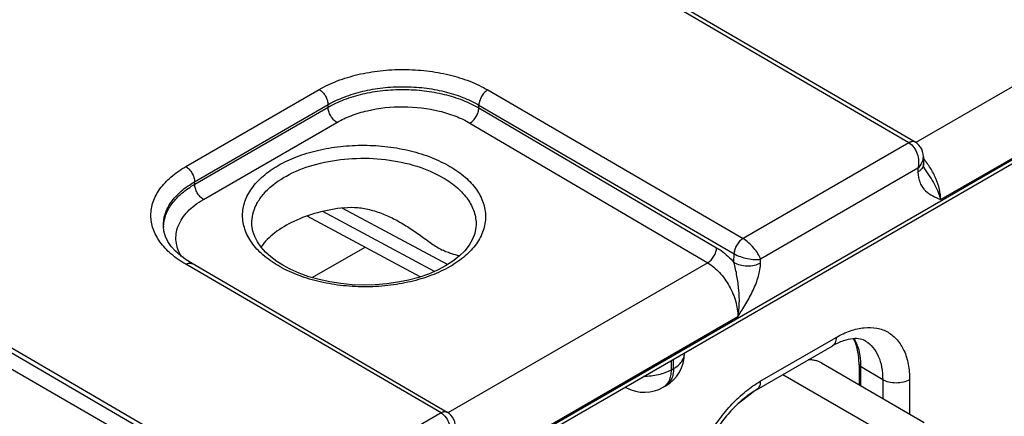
# Model space of a CAD drawing. Header units: inches. Extents: x 0 to 34, y 0 to 22.
# Tile 46 of 103: x 4.3 to 5.5, y 18.4 to 18.9. Entities that reach past the tile are written whole.
import ezdxf

# ---------------------------------------------------------------- set-up
doc = ezdxf.new("R2010")
doc.units = ezdxf.units.IN
doc.header["$LTSCALE"] = 1.87
doc.header["$MEASUREMENT"] = 0
doc.layers.get('0').update_dxf_attribs({"linetype": 'CONTINUOUS'})

msp = doc.modelspace()

# ---------------------------------------------------------------- linework, layer by layer
at = {"color": 7, "linetype": 'CONTINUOUS'}
for p, q in [((4.7433, 18.297), (6.8886, 19.5356)), ((4.7462, 18.3035), (6.8915, 19.5422)), ((3.3633, 18.9868), (5.1659, 17.9461)), ((5.3382, 18.7365), (5.033, 18.9143)), ((5.3457, 18.7373), (5.0405, 18.915)), ((5.657, 18.916), (5.3465, 18.7368)), ((5.693, 18.8515), (5.3762, 18.6685)), ((3.7082, 18.8159), (5.1674, 17.9659)), ((3.7056, 18.8113), (5.1648, 17.9613)), ((4.4735, 18.7081), (4.6331, 18.8002)), ((4.8346, 18.7997), (5.1398, 18.6219)), ((4.4841, 18.6899), (4.6436, 18.7821)), ((4.4842, 18.6869), (4.6436, 18.779)), ((4.6436, 18.779), (4.6436, 18.7821)), ((4.8239, 18.7782), (4.8239, 18.7816)), ((4.8239, 18.7816), (5.1291, 18.6038)), ((4.8239, 18.7782), (5.1082, 18.6111)), ((4.4947, 18.6688), (4.6542, 18.7609)), ((4.8132, 18.7601), (5.0975, 18.593)), ((5.3382, 18.7365), (5.1398, 18.6219)), ((5.3554, 18.7198), (5.3555, 18.7112)), ((5.3489, 18.706), (5.1608, 18.5974)), ((5.3489, 18.706), (5.3489, 18.7016)), ((5.3569, 18.7054), (5.3569, 18.7054)), ((4.4842, 18.6869), (4.4841, 18.6899)), ((4.7539, 18.5762), (4.6187, 18.6489)), ((4.7708, 18.5827), (4.6374, 18.6544)), ((4.7864, 18.5909), (4.6606, 18.6585)), ((4.4467, 18.6365), (4.4467, 18.6365)), ((4.5525, 18.6397), (4.5525, 18.6397)), ((4.8206, 18.6382), (4.8206, 18.6382)), ((4.6248, 18.5753), (4.6879, 18.6117)), ((5.1289, 18.5933), (5.1291, 18.6038)), ((4.7787, 18.4135), (4.4735, 18.5912)), ((4.7862, 18.4142), (4.481, 18.592)), ((5.0975, 18.593), (4.787, 18.4137)), ((5.1607, 18.593), (5.1608, 18.5974)), ((5.1335, 18.5284), (4.8167, 18.3455)), ((5.1604, 18.4514), (5.2511, 18.5038)), ((5.0698, 18.4849), (5.0698, 18.4855)), ((5.1558, 18.4411), (5.2465, 18.4935)), ((5.0537, 18.4762), (5.0537, 18.4648)), ((5.0566, 18.4665), (5.0566, 18.4779)), ((5.2335, 18.4733), (5.3565, 18.4022)), ((5.2785, 18.4717), (5.2785, 18.4473)), ((5.0537, 18.4648), (5.0566, 18.4665)), ((5.1873, 18.4593), (5.3052, 18.3913)), ((5.2804, 18.469), (5.2804, 18.4462)), ((5.3068, 18.4533), (5.2804, 18.469)), ((5.3068, 18.4533), (5.3068, 18.4309)), ((5.3389, 18.4531), (5.3389, 18.4124)), ((5.0006, 18.4436), (4.9988, 18.4445)), ((5.0444, 18.4442), (5.0473, 18.4459)), ((5.1517, 18.4385), (5.1342, 18.4249)), ((4.7787, 18.4135), (4.691, 18.3628))]:
    msp.add_line(p, q, dxfattribs=at)
for points in [[(5.3554, 18.7198), (5.3552, 18.7227), (5.3545, 18.7259), (5.3534, 18.7288), (5.3519, 18.7314), (5.3501, 18.7337), (5.348, 18.7357), (5.3458, 18.7372)], [(5.3569, 18.7054), (5.3566, 18.7059), (5.3562, 18.7068), (5.3559, 18.7079), (5.3556, 18.7094), (5.3555, 18.7112)], [(4.481, 18.592), (4.474, 18.5964), (4.4671, 18.6016), (4.4612, 18.607), (4.4562, 18.6127), (4.4522, 18.6185), (4.4493, 18.6246), (4.4474, 18.6308), (4.4467, 18.6365)], [(4.5895, 18.5901), (4.5823, 18.5947), (4.5751, 18.6002), (4.5688, 18.6059), (4.5635, 18.6119), (4.5592, 18.6181), (4.5559, 18.6245), (4.5537, 18.631), (4.5526, 18.6377), (4.5525, 18.6397)], [(4.8206, 18.6382), (4.8205, 18.6355), (4.8191, 18.6282), (4.8164, 18.6211), (4.8123, 18.6141), (4.807, 18.6074), (4.8005, 18.601), (4.7929, 18.595), (4.7841, 18.5894), (4.7744, 18.5842), (4.7637, 18.5796), (4.7522, 18.5756), (4.7399, 18.5723), (4.727, 18.5697), (4.7137, 18.5678), (4.7001, 18.5667), (4.6864, 18.5664), (4.6726, 18.5668), (4.659, 18.5681), (4.6458, 18.5702), (4.6329, 18.573), (4.6206, 18.5764), (4.6091, 18.5806), (4.5984, 18.5853), (4.5895, 18.5901)], [(4.7959, 18.3967), (4.7957, 18.3996), (4.795, 18.4028), (4.7939, 18.4058), (4.7924, 18.4084), (4.7906, 18.4107), (4.7885, 18.4127), (4.7863, 18.4142)]]:
    msp.add_lwpolyline(points, dxfattribs=at)
for centre, radius, start, end in [((5.3432, 18.7329), 0.00506, 59.5843, 69.3829), ((4.49, 18.6345), 0.0432, 177.3471, 178.9796), ((5.1399, 18.6225), 0.0216, 239.9252, 240.1386), ((5.0248, 18.4849), 0.045, 300.0008, 359.9992), ((5.0077, 18.4568), 0.0151, 234.5863, 241.7178), ((5.0219, 18.4832), 0.045, 241.7301, 300.0011), ((4.7837, 18.4098), 0.00506, 59.5843, 69.3829)]:
    msp.add_arc(centre, radius, start, end, dxfattribs=at)
for points, knots in [([(4.6331, 18.8002), (4.64, 18.8042), (4.6551, 18.8112), (4.6796, 18.8186), (4.7062, 18.8232), (4.7338, 18.8247), (4.7615, 18.823), (4.7881, 18.8184), (4.8126, 18.8108), (4.8277, 18.8037), (4.8346, 18.7997)], [0, 0, 0, 0, 0.1141, 0.237195, 0.366768, 0.499736, 0.63274, 0.762419, 0.885682, 1, 1, 1, 1]), ([(4.6436, 18.7821), (4.6498, 18.7856), (4.6633, 18.7919), (4.6853, 18.7986), (4.7091, 18.8027), (4.7338, 18.804), (4.7585, 18.8026), (4.7823, 18.7983), (4.8043, 18.7915), (4.8178, 18.7852), (4.8239, 18.7816)], [0, 0, 0, 0, 0.114145, 0.237238, 0.36678, 0.499705, 0.63267, 0.762331, 0.885612, 1, 1, 1, 1]), ([(4.6331, 18.8002), (4.6346, 18.7993), (4.6374, 18.797), (4.6407, 18.7925), (4.6429, 18.7874), (4.6436, 18.7838), (4.6436, 18.7821)], [0, 0, 0, 0, 0.236975, 0.499189, 0.761843, 1, 1, 1, 1]), ([(4.6436, 18.779), (4.6498, 18.7825), (4.6633, 18.7888), (4.6853, 18.7954), (4.7091, 18.7994), (4.7338, 18.8007), (4.7585, 18.7992), (4.7823, 18.7949), (4.8043, 18.7881), (4.8178, 18.7818), (4.8239, 18.7782)], [0, 0, 0, 0, 0.114008, 0.237036, 0.366572, 0.499533, 0.632558, 0.762282, 0.885608, 1, 1, 1, 1]), ([(4.8346, 18.7997), (4.8331, 18.7988), (4.8303, 18.7965), (4.827, 18.792), (4.8247, 18.7869), (4.824, 18.7833), (4.8239, 18.7816)], [0, 0, 0, 0, 0.236843, 0.499187, 0.761972, 1, 1, 1, 1]), ([(4.6542, 18.7609), (4.6527, 18.7617), (4.6499, 18.7641), (4.6466, 18.7686), (4.6443, 18.7736), (4.6437, 18.7773), (4.6436, 18.779)], [0, 0, 0, 0, 0.237244, 0.499463, 0.761974, 1, 1, 1, 1]), ([(4.6542, 18.7609), (4.6596, 18.764), (4.6715, 18.7695), (4.6979, 18.7775), (4.7337, 18.7812), (4.7695, 18.7771), (4.7959, 18.7689), (4.8078, 18.7633), (4.8132, 18.7601)], [0, 0, 0, 0, 0.114151, 0.23728, 0.499471, 0.761948, 0.885415, 1, 1, 1, 1]), ([(4.8132, 18.7601), (4.8147, 18.7609), (4.8175, 18.7633), (4.8209, 18.7677), (4.8232, 18.7728), (4.8239, 18.7764), (4.8239, 18.7782)], [0, 0, 0, 0, 0.236981, 0.49946, 0.762231, 1, 1, 1, 1]), ([(4.5839, 18.5896), (4.5775, 18.5933), (4.5659, 18.6014), (4.5521, 18.6161), (4.5434, 18.6324), (4.5404, 18.6496), (4.5434, 18.6668), (4.5521, 18.683), (4.566, 18.6976), (4.5842, 18.7102), (4.6063, 18.7205), (4.6314, 18.728), (4.6585, 18.7326), (4.6867, 18.7341), (4.7148, 18.7323), (4.742, 18.7275), (4.767, 18.7196), (4.7824, 18.7123), (4.7894, 18.7082)], [0, 0, 0, 0, 0.060535, 0.114796, 0.163682, 0.209358, 0.254958, 0.303643, 0.357634, 0.417884, 0.484272, 0.555879, 0.631259, 0.708626, 0.786036, 0.861544, 0.933354, 1, 1, 1, 1]), ([(5.3457, 18.7373), (5.3452, 18.7376), (5.3441, 18.738), (5.3422, 18.738), (5.3402, 18.7375), (5.3389, 18.7369), (5.3382, 18.7365)], [0, 0, 0, 0, 0.217315, 0.450286, 0.709676, 1, 1, 1, 1]), ([(5.345, 18.7376), (5.344, 18.738), (5.3416, 18.7381), (5.3394, 18.7372), (5.3382, 18.7365)], [0, 0, 0, 0, 0.452889, 1, 1, 1, 1]), ([(5.3382, 18.7365), (5.3429, 18.7338), (5.348, 18.7259), (5.35, 18.7148), (5.3496, 18.7088), (5.3489, 18.706)], [0, 0, 0, 0, 0.479594, 0.744227, 1, 1, 1, 1]), ([(4.5525, 18.6397), (4.5525, 18.6435), (4.5533, 18.6515), (4.5576, 18.6629), (4.5647, 18.6738), (4.5783, 18.6878), (4.6016, 18.7022), (4.6352, 18.7135), (4.6731, 18.7188), (4.712, 18.7176), (4.7488, 18.71), (4.7714, 18.7005), (4.7814, 18.6946)], [0, 0, 0, 0, 0.043179, 0.087919, 0.135697, 0.187503, 0.304303, 0.437572, 0.581724, 0.728934, 0.870822, 1, 1, 1, 1]), ([(5.3489, 18.706), (5.3508, 18.7079), (5.3541, 18.7121), (5.3554, 18.7173), (5.3554, 18.7198)], [0, 0, 0, 0, 0.529289, 1, 1, 1, 1]), ([(4.4735, 18.5912), (4.4673, 18.5949), (4.4559, 18.6027), (4.4424, 18.6171), (4.4338, 18.6329), (4.4308, 18.6497), (4.4338, 18.6665), (4.4423, 18.6823), (4.4559, 18.6966), (4.4673, 18.7044), (4.4735, 18.7081)], [0, 0, 0, 0, 0.144884, 0.274626, 0.39142, 0.500515, 0.609515, 0.726059, 0.855466, 1, 1, 1, 1]), ([(4.4735, 18.7081), (4.475, 18.7072), (4.4778, 18.7048), (4.4811, 18.7004), (4.4834, 18.6953), (4.484, 18.6917), (4.4841, 18.6899)], [0, 0, 0, 0, 0.236975, 0.499189, 0.761843, 1, 1, 1, 1]), ([(4.7894, 18.7082), (4.7958, 18.7045), (4.8074, 18.6964), (4.8212, 18.6816), (4.8299, 18.6654), (4.8329, 18.6482), (4.8299, 18.631), (4.8212, 18.6148), (4.8074, 18.6002), (4.7891, 18.5876), (4.767, 18.5773), (4.7419, 18.5698), (4.7148, 18.5652), (4.6866, 18.5637), (4.6585, 18.5655), (4.6314, 18.5703), (4.6063, 18.5781), (4.5909, 18.5854), (4.5839, 18.5896)], [0, 0, 0, 0, 0.060535, 0.114796, 0.163682, 0.209358, 0.254958, 0.303643, 0.357634, 0.417884, 0.484272, 0.555879, 0.631259, 0.708626, 0.786036, 0.861544, 0.933354, 1, 1, 1, 1]), ([(5.3555, 18.7112), (5.3555, 18.7103), (5.3552, 18.7085), (5.3539, 18.7059), (5.3517, 18.7035), (5.3499, 18.7022), (5.3489, 18.7016)], [0, 0, 0, 0, 0.21857, 0.452167, 0.711182, 1, 1, 1, 1]), ([(5.3762, 18.6685), (5.3761, 18.6727), (5.3749, 18.6813), (5.3706, 18.694), (5.3641, 18.7065), (5.3585, 18.7141), (5.3554, 18.7177)], [0, 0, 0, 0, 0.227002, 0.477071, 0.739079, 1, 1, 1, 1]), ([(5.3489, 18.7016), (5.349, 18.6972), (5.3501, 18.6907), (5.3541, 18.6834), (5.3589, 18.6777), (5.3664, 18.6727), (5.3729, 18.6699), (5.3762, 18.6685)], [0, 0, 0, 0, 0.290808, 0.418066, 0.537967, 0.768911, 1, 1, 1, 1]), ([(5.3569, 18.7054), (5.3589, 18.7022), (5.3631, 18.6961), (5.3687, 18.6868), (5.3732, 18.6777), (5.3754, 18.6715), (5.3762, 18.6686)], [0, 0, 0, 0, 0.272079, 0.534058, 0.778957, 1, 1, 1, 1]), ([(4.4467, 18.6365), (4.4466, 18.6415), (4.4481, 18.6519), (4.4557, 18.6664), (4.468, 18.6795), (4.4784, 18.6866), (4.4841, 18.6899)], [0, 0, 0, 0, 0.218501, 0.451379, 0.710203, 1, 1, 1, 1]), ([(4.4469, 18.6365), (4.4471, 18.6413), (4.4492, 18.6511), (4.457, 18.6647), (4.4689, 18.677), (4.4787, 18.6837), (4.4842, 18.6869)], [0, 0, 0, 0, 0.218431, 0.45259, 0.711813, 1, 1, 1, 1]), ([(4.4947, 18.6688), (4.4932, 18.6697), (4.4904, 18.672), (4.4871, 18.6765), (4.4849, 18.6816), (4.4842, 18.6852), (4.4842, 18.6869)], [0, 0, 0, 0, 0.237244, 0.499463, 0.761974, 1, 1, 1, 1]), ([(4.7814, 18.6946), (4.7874, 18.6911), (4.7982, 18.6835), (4.811, 18.6697), (4.819, 18.6544), (4.8207, 18.6435), (4.8206, 18.6382)], [0, 0, 0, 0, 0.28947, 0.548546, 0.781743, 1, 1, 1, 1]), ([(4.4683, 18.6006), (4.4666, 18.6034), (4.4637, 18.6092), (4.4616, 18.6186), (4.4617, 18.628), (4.4651, 18.6407), (4.4732, 18.6524), (4.4844, 18.6623), (4.4911, 18.6667), (4.4947, 18.6688)], [0, 0, 0, 0, 0.1198, 0.233718, 0.345664, 0.459906, 0.708513, 0.848617, 1, 1, 1, 1]), ([(4.663, 18.6589), (4.6684, 18.6595), (4.6793, 18.6595), (4.6954, 18.6565), (4.711, 18.6511), (4.7208, 18.6464), (4.7257, 18.6438)], [0, 0, 0, 0, 0.24868, 0.498214, 0.748777, 1, 1, 1, 1]), ([(4.663, 18.6589), (4.6523, 18.6577), (4.6316, 18.6539), (4.6034, 18.6438), (4.5801, 18.6302), (4.5679, 18.6183), (4.5634, 18.6119)], [0, 0, 0, 0, 0.28725, 0.554512, 0.793205, 1, 1, 1, 1]), ([(4.7257, 18.6438), (4.7306, 18.6411), (4.7403, 18.6353), (4.754, 18.6258), (4.7669, 18.6162), (4.7757, 18.6106), (4.7801, 18.6083)], [0, 0, 0, 0, 0.261082, 0.520156, 0.772, 1, 1, 1, 1]), ([(5.1397, 18.6219), (5.1382, 18.6211), (5.1354, 18.6187), (5.1321, 18.6142), (5.1298, 18.6092), (5.1291, 18.6055), (5.1291, 18.6038)], [0, 0, 0, 0, 0.236843, 0.499187, 0.761972, 1, 1, 1, 1]), ([(5.1398, 18.6219), (5.1383, 18.6211), (5.1355, 18.6187), (5.1322, 18.6142), (5.1299, 18.6091), (5.1292, 18.6055), (5.1291, 18.6038)], [0, 0, 0, 0, 0.23658, 0.498909, 0.76183, 1, 1, 1, 1]), ([(5.1608, 18.5974), (5.16, 18.5997), (5.1576, 18.6043), (5.1527, 18.6109), (5.1467, 18.6171), (5.1421, 18.6205), (5.1398, 18.6219)], [0, 0, 0, 0, 0.216797, 0.476718, 0.750265, 1, 1, 1, 1]), ([(4.8008, 18.6013), (4.7977, 18.6021), (4.7927, 18.6033), (4.7858, 18.6057), (4.782, 18.6074), (4.7801, 18.6083)], [0, 0, 0, 0, 0.438, 0.70025, 1, 1, 1, 1]), ([(5.0975, 18.593), (5.099, 18.5939), (5.1018, 18.5962), (5.1052, 18.6007), (5.1075, 18.6058), (5.1082, 18.6094), (5.1082, 18.6111)], [0, 0, 0, 0, 0.236981, 0.49946, 0.762231, 1, 1, 1, 1]), ([(5.1082, 18.6111), (5.1101, 18.61), (5.1177, 18.605), (5.1244, 18.5986), (5.1289, 18.5933)], [0, 0, 0, 0, 0.234431, 1, 1, 1, 1]), ([(5.1291, 18.6038), (5.1315, 18.6024), (5.1368, 18.6001), (5.1451, 18.5979), (5.1532, 18.5968), (5.1585, 18.597), (5.1608, 18.5974)], [0, 0, 0, 0, 0.250302, 0.524329, 0.784178, 1, 1, 1, 1]), ([(4.4735, 18.5912), (4.4742, 18.5916), (4.4755, 18.5922), (4.4775, 18.5927), (4.4794, 18.5927), (4.4805, 18.5922), (4.481, 18.592)], [0, 0, 0, 0, 0.290323, 0.549713, 0.782685, 1, 1, 1, 1]), ([(5.0975, 18.593), (5.1027, 18.5899), (5.1126, 18.5815), (5.124, 18.5655), (5.1316, 18.5474), (5.1336, 18.5345), (5.1335, 18.5284)], [0, 0, 0, 0, 0.237052, 0.499139, 0.761692, 1, 1, 1, 1]), ([(5.1335, 18.5284), (5.1346, 18.5336), (5.1357, 18.5443), (5.135, 18.5607), (5.1331, 18.5744), (5.131, 18.5853), (5.1297, 18.5907), (5.1289, 18.5933)], [0, 0, 0, 0, 0.240937, 0.492197, 0.747202, 0.874583, 1, 1, 1, 1]), ([(5.1289, 18.5933), (5.1312, 18.592), (5.1364, 18.5901), (5.1448, 18.5891), (5.1532, 18.5899), (5.1585, 18.5917), (5.1607, 18.593)], [0, 0, 0, 0, 0.237771, 0.501106, 0.76384, 1, 1, 1, 1]), ([(5.1335, 18.5284), (5.1368, 18.5336), (5.1433, 18.5439), (5.1521, 18.5599), (5.1585, 18.5762), (5.1607, 18.5875), (5.1607, 18.593)], [0, 0, 0, 0, 0.258867, 0.517509, 0.769693, 1, 1, 1, 1]), ([(5.2511, 18.5038), (5.2566, 18.5069), (5.2674, 18.5121), (5.2841, 18.5161), (5.2997, 18.5157), (5.3136, 18.5107), (5.3249, 18.5011), (5.3331, 18.4878), (5.338, 18.4714), (5.3389, 18.4594), (5.3389, 18.4531)], [0, 0, 0, 0, 0.144905, 0.274534, 0.391125, 0.500011, 0.608895, 0.725481, 0.855102, 1, 1, 1, 1]), ([(5.2511, 18.5038), (5.2511, 18.5026), (5.251, 18.5005), (5.2501, 18.4975), (5.2486, 18.4951), (5.2472, 18.4939), (5.2465, 18.4935)], [0, 0, 0, 0, 0.289809, 0.549045, 0.782228, 1, 1, 1, 1]), ([(5.2864, 18.4994), (5.2844, 18.5006), (5.2794, 18.5025), (5.2702, 18.5026), (5.2587, 18.4998), (5.2507, 18.4959), (5.2465, 18.4935)], [0, 0, 0, 0, 0.162925, 0.371573, 0.650436, 1, 1, 1, 1]), ([(5.2785, 18.4717), (5.2785, 18.4774), (5.2776, 18.488), (5.2742, 18.4981), (5.272, 18.5023)], [0, 0, 0, 0, 0.539778, 1, 1, 1, 1]), ([(5.2725, 18.5024), (5.2739, 18.5002), (5.2789, 18.4897), (5.2804, 18.4779), (5.2804, 18.469)], [0, 0, 0, 0, 0.226576, 1, 1, 1, 1]), ([(5.2864, 18.4994), (5.2897, 18.4974), (5.2957, 18.4921), (5.3022, 18.4813), (5.3061, 18.468), (5.3068, 18.4583), (5.3068, 18.4533)], [0, 0, 0, 0, 0.217752, 0.451263, 0.710614, 1, 1, 1, 1]), ([(5.0566, 18.4665), (5.0586, 18.4677), (5.0622, 18.4701), (5.0665, 18.4746), (5.0692, 18.4796), (5.0698, 18.4832), (5.0698, 18.4849)], [0, 0, 0, 0, 0.289798, 0.549041, 0.782223, 1, 1, 1, 1]), ([(5.2335, 18.4733), (5.2324, 18.4739), (5.23, 18.4751), (5.2261, 18.4763), (5.222, 18.477), (5.2192, 18.4771), (5.2178, 18.4771)], [0, 0, 0, 0, 0.242074, 0.487442, 0.73919, 1, 1, 1, 1]), ([(5.2804, 18.469), (5.2799, 18.4694), (5.279, 18.4701), (5.2785, 18.4712), (5.2785, 18.4717)], [0, 0, 0, 0, 0.54927, 1, 1, 1, 1]), ([(5.0537, 18.4648), (5.049, 18.4621), (5.0382, 18.4583), (5.0268, 18.4571), (5.0209, 18.4572)], [0, 0, 0, 0, 0.474453, 1, 1, 1, 1]), ([(5.0537, 18.4648), (5.0537, 18.4625), (5.0533, 18.4582), (5.0516, 18.4522), (5.0486, 18.4474), (5.0459, 18.4451), (5.0444, 18.4442)], [0, 0, 0, 0, 0.289805, 0.549049, 0.782227, 1, 1, 1, 1]), ([(5.0566, 18.4665), (5.0566, 18.4642), (5.0563, 18.4599), (5.0545, 18.4539), (5.0516, 18.4491), (5.0488, 18.4468), (5.0473, 18.4459)], [0, 0, 0, 0, 0.289805, 0.549049, 0.782227, 1, 1, 1, 1]), ([(5.0727, 18.2994), (5.0727, 18.3063), (5.0739, 18.3207), (5.079, 18.3425), (5.0871, 18.3646), (5.098, 18.3861), (5.1112, 18.4063), (5.1262, 18.4243), (5.1426, 18.4396), (5.1544, 18.4479), (5.1604, 18.4514)], [0, 0, 0, 0, 0.114152, 0.237321, 0.36697, 0.499994, 0.633019, 0.76267, 0.885843, 1, 1, 1, 1]), ([(5.1604, 18.4514), (5.1604, 18.4503), (5.1603, 18.4481), (5.1594, 18.4451), (5.1579, 18.4427), (5.1565, 18.4415), (5.1558, 18.4411)], [0, 0, 0, 0, 0.289809, 0.549045, 0.782228, 1, 1, 1, 1]), ([(5.3389, 18.4531), (5.3366, 18.4518), (5.3313, 18.4499), (5.3228, 18.449), (5.3143, 18.4499), (5.3091, 18.4519), (5.3068, 18.4533)], [0, 0, 0, 0, 0.237747, 0.501114, 0.763873, 1, 1, 1, 1]), ([(5.1558, 18.4411), (5.1507, 18.4382), (5.1406, 18.4311), (5.1265, 18.4178), (5.1133, 18.4019), (5.1016, 18.384), (5.092, 18.365), (5.0848, 18.3456), (5.0804, 18.3267), (5.0792, 18.3144), (5.0792, 18.3086)], [0, 0, 0, 0, 0.110176, 0.232993, 0.36435, 0.500007, 0.635664, 0.767018, 0.889831, 1, 1, 1, 1]), ([(4.7862, 18.4142), (4.7857, 18.4145), (4.7846, 18.4149), (4.7827, 18.415), (4.7807, 18.4145), (4.7794, 18.4139), (4.7787, 18.4135)], [0, 0, 0, 0, 0.217315, 0.450286, 0.709676, 1, 1, 1, 1]), ([(4.7855, 18.4146), (4.7845, 18.4149), (4.7821, 18.415), (4.7799, 18.4141), (4.7787, 18.4135)], [0, 0, 0, 0, 0.452889, 1, 1, 1, 1]), ([(4.7787, 18.4135), (4.7834, 18.4107), (4.7885, 18.4029), (4.7905, 18.3917), (4.7901, 18.3858), (4.7894, 18.3829)], [0, 0, 0, 0, 0.479594, 0.744227, 1, 1, 1, 1])]:
    msp.add_open_spline(points, degree=3, knots=knots, dxfattribs=at)

doc.saveas('drawing.dxf')
